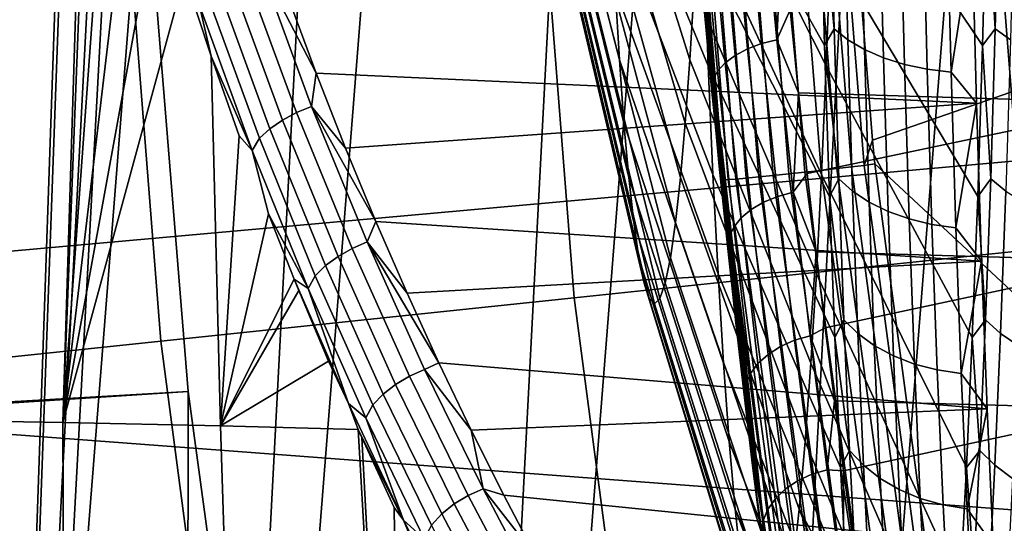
# Model space of a CAD drawing. Header units: metres. Extents: x -167 to 28, y -50 to 27.
# Tile 162 of 256: x -26.104 to -24.359, y -3.04 to -2.148. Entities that reach past the tile are written whole.
import ezdxf

# ---------------------------------------------------------------- set-up
doc = ezdxf.new("R2010")
doc.units = ezdxf.units.M
doc.layers.add('solid_12_065_011_XXX', color=7, linetype='CONTINUOUS')

msp = doc.modelspace()

# ---------------------------------------------------------------- linework, layer by layer
at = {"layer": 'solid_12_065_011_XXX'}
for points in [[(-24.495947, -10.362094, 0.2), (-23.278662, 12.865782, 0.2), (-22.561016, 14.086345, 0.2)], [(-23.909811, -11.650984, 0.2), (-24.495947, -10.362094, 0.2), (-22.561016, 14.086345, 0.2)], [(-25.012678, -9.043805, 0.2), (-23.930357, 11.608726, 0.2), (-23.278662, 12.865782, 0.2)], [(-24.495947, -10.362094, 0.2), (-25.012678, -9.043805, 0.2), (-23.278662, 12.865782, 0.2)], [(-25.458511, -7.699915, 0.2), (-24.514219, 10.318798, 0.2), (-23.930357, 11.608726, 0.2)], [(-25.012678, -9.043805, 0.2), (-25.458511, -7.699915, 0.2), (-23.930357, 11.608726, 0.2)], [(-25.832178, -6.334278, 0.2), (-25.028582, 8.9997, 0.2), (-24.514219, 10.318798, 0.2)], [(-25.458511, -7.699915, 0.2), (-25.832178, -6.334278, 0.2), (-24.514219, 10.318798, 0.2)], [(-26.132654, -4.950639, 0.2), (-25.472038, 7.655047, 0.2), (-25.028582, 8.9997, 0.2)], [(-25.832178, -6.334278, 0.2), (-26.132654, -4.950639, 0.2), (-25.028582, 8.9997, 0.2)], [(-26.496019, -5.022362, 24.5), (-26.191057, -6.425861, 24.5), (-25.919666, 1.405292, 24.5), (-25.825891, 7.764438, 24.5)], [(-25.825891, 7.764438, 24.5), (-26.202644, 6.378446, 24.5), (-26.496019, -5.022362, 24.5)], [(-26.359079, -3.552933, 0.2), (-25.843319, 6.288664, 0.2), (-25.472038, 7.655047, 0.2)], [(-26.132654, -4.950639, 0.2), (-26.359079, -3.552933, 0.2), (-25.472038, 7.655047, 0.2)], [(-26.359079, -3.552933, 0.2), (-26.510803, -2.145186, 0.2), (-25.843319, 6.288664, 0.2)], [(-26.191057, -6.425861, 24.5), (-25.957735, 0, 24.5), (-25.919666, 1.405292, 24.5)], [(-26.191057, -6.425861, 24.5), (-25.919666, -1.405292, 24.5), (-25.957735, 0, 24.5)], [(-21.567163, -1.076086, 157.758667), (-28.06546, -1.642213, 159.35437), (-28.086147, -2.734259, 159.271271), (-21.582394, -2.150692, 157.697556)], [(-24.607063, -2.405868, 132.496918), (-24.629814, -2.408588, 132.478912), (-24.727327, -1.20545, 132.465454), (-24.704464, -1.204077, 132.48349)], [(-24.704464, -1.204077, 132.48349), (-24.685535, -1.202729, 132.5056), (-24.592699, -2.361519, 132.518402), (-24.607063, -2.405868, 132.496918)], [(-24.592699, -2.361519, 132.518402), (-24.685535, -1.202729, 132.5056), (-23.812969, -2.090194, 133.605698)], [(-24.848269, -2.431178, 132.548462), (-24.85663, -2.431675, 132.57637), (-24.955082, -1.217025, 132.562866), (-24.946711, -1.216785, 132.534958)], [(-24.955082, -1.217025, 132.562866), (-24.859476, -2.431451, 132.605377), (-24.863871, -2.390424, 132.604782)], [(-24.85663, -2.431675, 132.57637), (-24.859476, -2.431451, 132.605377), (-24.955082, -1.217025, 132.562866)], [(-24.955082, -1.217025, 132.562866), (-24.863871, -2.390424, 132.604782), (-24.919674, -1.789582, 132.597198)], [(-24.834702, -2.430088, 132.52269), (-24.848269, -2.431178, 132.548462), (-24.946711, -1.216785, 132.534958), (-24.933107, -1.216245, 132.509186)], [(-24.816442, -2.428446, 132.500046), (-24.834702, -2.430088, 132.52269), (-24.933107, -1.216245, 132.509186), (-24.914785, -1.215427, 132.486542)], [(-24.794178, -2.426312, 132.481369), (-24.816442, -2.428446, 132.500046), (-24.914785, -1.215427, 132.486542), (-24.892437, -1.21436, 132.46785)], [(-24.768751, -2.423769, 132.467361), (-24.794178, -2.426312, 132.481369), (-24.892437, -1.21436, 132.46785), (-24.866905, -1.213086, 132.453857)], [(-24.741119, -2.420912, 132.458572), (-24.768751, -2.423769, 132.467361), (-24.866905, -1.213086, 132.453857), (-24.839153, -1.211653, 132.445068)], [(-24.712324, -2.417848, 132.455307), (-24.741119, -2.420912, 132.458572), (-24.839153, -1.211653, 132.445068), (-24.810232, -1.210113, 132.441818)], [(-24.683456, -2.414694, 132.457703), (-24.712324, -2.417848, 132.455307), (-24.810232, -1.210113, 132.441818), (-24.781229, -1.208527, 132.444229)], [(-24.655602, -2.411568, 132.465668), (-24.683456, -2.414694, 132.457703), (-24.781229, -1.208527, 132.444229), (-24.753242, -1.206953, 132.452209)], [(-24.629814, -2.408588, 132.478912), (-24.655602, -2.411568, 132.465668), (-24.753242, -1.206953, 132.452209), (-24.727327, -1.20545, 132.465454)], [(-25.224829, -1.321977, 130.388458), (-25.121071, -2.640331, 130.388458), (-24.324312, -2.556588, 131.643692), (-24.424778, -1.280048, 131.643692)], [(-23.813595, -2.351494, 132.402039), (-23.813549, -1.571342, 132.490585), (-24.424778, -1.280048, 131.643692), (-24.324312, -2.556588, 131.643692)], [(-25.121071, -2.640331, 130.388458), (-25.224829, -1.321977, 130.388458), (-25.960604, -1.360538, 129.094391), (-25.853821, -2.717346, 129.094391)], [(-25.853821, -2.717346, 129.094391), (-25.960604, -1.360538, 129.094391), (-26.630232, -1.395631, 127.764793), (-26.520695, -2.787437, 127.764793)], [(-27.043774, -2.886362, 111.5), (-27.15901, -1.443876, 111.5), (-25.919666, -1.405294, 111.5), (-25.805567, -2.806533, 111.5)], [(-25.919666, -1.405288, 111), (-26.96188, -1.434123, 111), (-26.847397, -2.866532, 111), (-25.805571, -2.806523, 111)], [(-25.919666, -1.405288, 25), (-25.805571, -2.806523, 25), (-26.847397, -2.866532, 25), (-26.96188, -1.434123, 25)], [(-26.191057, -6.425861, 24.5), (-25.811825, -7.811075, 24.5), (-25.805569, -2.806528, 24.5), (-25.919666, -1.405292, 24.5)], [(-25.805567, -2.806533, 111.5), (-25.919666, -1.405294, 111.5), (-25.919666, -1.405288, 111), (-25.805571, -2.806523, 111)], [(-25.919666, -1.405292, 24.5), (-25.805569, -2.806528, 24.5), (-25.805571, -2.806523, 25), (-25.919666, -1.405288, 25)], [(-26.340813, -2.85577, 148.049179), (-26.284731, -1.43557, 147.764389), (-25.983158, -1.43883, 147.200974), (-26.027712, -2.861365, 147.509369)], [(-25.973734, -1.480554, 147.186493), (-26.027712, -2.861365, 147.509369), (-25.983158, -1.43883, 147.200974)], [(-25.973734, -1.480554, 147.186493), (-25.937904, -1.629548, 147.130905), (-26.027712, -2.861365, 147.509369)], [(-24.677423, -2.193707, 146.561325), (-24.684938, -1.910548, 146.735504), (-24.904018, -1.566775, 146.200653), (-24.898016, -1.800502, 146.061508)], [(-24.39765, -2.193716, 140.075928), (-24.660465, -1.800502, 140.554886), (-24.654463, -1.566775, 140.415741), (-24.390135, -1.910557, 139.901749)], [(-25.187569, -1.576547, 144.518799), (-25.181776, -1.672493, 144.384537), (-25.041164, -2.219186, 144.748108), (-25.048849, -2.091877, 144.926254)], [(-25.087587, -1.672493, 142.201187), (-25.081797, -1.576547, 142.066925), (-24.908503, -2.091877, 141.672928), (-24.916187, -2.219186, 141.851074)], [(-25.937904, -1.629548, 147.130905), (-25.898922, -1.777492, 147.069443), (-26.027712, -2.861365, 147.509369)], [(-25.068834, -1.628174, 145.389526), (-25.062731, -1.795358, 145.248062), (-24.883623, -2.229548, 145.727875), (-24.891203, -2.021931, 145.903549)], [(-24.894621, -1.795358, 141.35112), (-24.888517, -1.628174, 141.209656), (-24.667278, -2.021931, 140.71283), (-24.674856, -2.229548, 140.888504)], [(-25.181776, -1.672493, 144.384537), (-25.175663, -1.757015, 144.242828), (-25.033052, -2.331336, 144.560074), (-25.041164, -2.219186, 144.748108)], [(-25.093702, -1.757015, 142.342896), (-25.087587, -1.672493, 142.201187), (-24.916187, -2.219186, 141.851074), (-24.924299, -2.331336, 142.039108)], [(-25.175663, -1.757015, 144.242828), (-25.16927, -1.829534, 144.09462), (-25.024569, -2.42756, 144.363419), (-25.033052, -2.331336, 144.560074)], [(-25.100096, -1.829534, 142.491104), (-25.093702, -1.757015, 142.342896), (-24.924299, -2.331336, 142.039108), (-24.932783, -2.42756, 142.235748)], [(-25.898922, -1.777492, 147.069443), (-25.856924, -1.924228, 147.002045), (-26.027712, -2.861365, 147.509369)], [(-25.062731, -1.795358, 145.248062), (-25.056055, -1.950279, 145.093277), (-24.875332, -2.421935, 145.535675), (-24.883623, -2.229548, 145.727875)], [(-24.919674, -1.789582, 132.597198), (-24.863871, -2.390424, 132.604782), (-24.899719, -2.01399, 135.130875)], [(-24.901299, -1.950279, 141.505905), (-24.894621, -1.795358, 141.35112), (-24.674856, -2.229548, 140.888504), (-24.683149, -2.421935, 141.080719)], [(-24.668901, -2.46106, 146.36377), (-24.677423, -2.193707, 146.561325), (-24.898016, -1.800502, 146.061508), (-24.891203, -2.021931, 145.903549)], [(-24.406172, -2.461066, 140.273468), (-24.667278, -2.021931, 140.71283), (-24.660465, -1.800502, 140.554886), (-24.39765, -2.193716, 140.075928)], [(-25.16927, -1.829534, 144.09462), (-25.16264, -1.889556, 143.940948), (-25.015772, -2.507201, 144.159515), (-25.024569, -2.42756, 144.363419)], [(-25.106724, -1.889556, 142.644775), (-25.100096, -1.829534, 142.491104), (-24.932783, -2.42756, 142.235748), (-24.94158, -2.507201, 142.439667)], [(-24.660397, -2.163845, 146.628418), (-24.667612, -1.88295, 146.795639), (-24.684938, -1.910548, 146.735504)], [(-24.636221, -2.183338, 146.659317), (-24.643499, -1.899913, 146.828049), (-24.667612, -1.88295, 146.795639), (-24.660397, -2.163845, 146.628418)], [(-24.367693, -1.88295, 139.843323), (-24.374907, -2.163845, 140.010544), (-24.390135, -1.910557, 139.901749)], [(-24.340881, -1.899913, 139.81311), (-24.34816, -2.183338, 139.981827), (-24.374907, -2.163845, 140.010544), (-24.367693, -1.88295, 139.843323)], [(-25.16264, -1.889556, 143.940948), (-25.155819, -1.93667, 143.782837), (-25.006723, -2.569715, 143.949722), (-25.015772, -2.507201, 144.159515)], [(-25.113544, -1.93667, 142.802887), (-25.106724, -1.889556, 142.644775), (-24.94158, -2.507201, 142.439667), (-24.95063, -2.569715, 142.64946)], [(-24.761923, -2.183426, 139.83223), (-24.788637, -1.899107, 139.667709), (-24.815914, -1.905203, 139.660461), (-24.789196, -2.190215, 139.825638)], [(-24.752693, -1.980188, 139.715897), (-24.788637, -1.899107, 139.667709), (-24.761923, -2.183426, 139.83223)], [(-24.606983, -2.200593, 146.687012), (-24.614319, -1.914928, 146.857071), (-24.643499, -1.899913, 146.828049), (-24.636221, -2.183338, 146.659317)], [(-24.814236, -2.199572, 139.814636), (-24.840942, -1.913518, 139.648621), (-24.862762, -1.923737, 139.63266), (-24.836077, -2.211143, 139.799652)], [(-24.789196, -2.190215, 139.825638), (-24.815914, -1.905203, 139.660461), (-24.840942, -1.913518, 139.648621), (-24.814236, -2.199572, 139.814636)], [(-24.660397, -2.163845, 146.628418), (-24.684938, -1.910548, 146.735504), (-24.677423, -2.193707, 146.561325)], [(-24.573305, -2.215241, 146.710907), (-24.58069, -1.927675, 146.882095), (-24.614319, -1.914928, 146.857071), (-24.606983, -2.200593, 146.687012)], [(-24.374907, -2.163845, 140.010544), (-24.39765, -2.193716, 140.075928), (-24.390135, -1.910557, 139.901749)], [(-25.856924, -1.924228, 147.002045), (-25.812111, -2.069337, 146.92868), (-26.027712, -2.861365, 147.509369)], [(-25.155819, -1.93667, 143.782837), (-25.148855, -1.970555, 143.621384), (-24.99748, -2.614676, 143.735489), (-25.006723, -2.569715, 143.949722)], [(-25.12051, -1.970555, 142.96434), (-25.113544, -1.93667, 142.802887), (-24.95063, -2.569715, 142.64946), (-24.959871, -2.614676, 142.863678)], [(-24.85391, -2.224499, 139.781235), (-24.880566, -1.935482, 139.613144), (-24.89369, -1.948317, 139.59082), (-24.867069, -2.239144, 139.760071)], [(-24.836077, -2.211143, 139.799652), (-24.862762, -1.923737, 139.63266), (-24.880566, -1.935482, 139.613144), (-24.85391, -2.224499, 139.781235)], [(-24.535908, -2.226971, 146.730499), (-24.543331, -1.937882, 146.902588), (-24.58069, -1.927675, 146.882095), (-24.573305, -2.215241, 146.710907)], [(-25.056055, -1.950279, 145.093277), (-25.048849, -2.091877, 144.926254), (-24.866385, -2.597777, 145.328247), (-24.875332, -2.421935, 145.535675)], [(-24.908503, -2.091877, 141.672928), (-24.901299, -1.950279, 141.505905), (-24.683149, -2.421935, 141.080719), (-24.692097, -2.597777, 141.288147)], [(-24.867069, -2.239144, 139.760071), (-24.89369, -1.948317, 139.59082), (-24.901648, -1.961764, 139.566498), (-24.875069, -2.254535, 139.736938)], [(-24.495586, -2.235532, 146.745346), (-24.50304, -1.945332, 146.918106), (-24.543331, -1.937882, 146.902588), (-24.535908, -2.226971, 146.730499)], [(-24.50304, -1.945332, 146.918106), (-24.495586, -2.235532, 146.745346), (-24.453203, -2.240741, 146.755157), (-24.460674, -1.949865, 146.928314)], [(-24.416039, -1.999549, 146.906555), (-24.460674, -1.949865, 146.928314), (-24.453203, -2.240741, 146.755157)], [(-25.148855, -1.970555, 143.621384), (-25.141792, -1.990979, 143.457687), (-24.988111, -2.641776, 143.518295), (-24.99748, -2.614676, 143.735489)], [(-25.127571, -1.990979, 143.128036), (-25.12051, -1.970555, 142.96434), (-24.959871, -2.614676, 142.863678), (-24.969242, -2.641776, 143.080887)], [(-24.875069, -2.254535, 139.736938), (-24.901648, -1.961764, 139.566498), (-24.896328, -2.066364, 139.590714)], [(-24.738426, -2.130694, 139.803818), (-24.752693, -1.980188, 139.715897), (-24.761923, -2.183426, 139.83223)], [(-24.416039, -1.999549, 146.906555), (-24.408175, -2.295897, 146.724243), (-25.578545, -2.242785, 146.709091), (-25.628292, -2.107753, 146.791565)], [(-25.141792, -1.990979, 143.457687), (-25.134682, -1.997802, 143.292862), (-24.978676, -2.65083, 143.299591), (-24.988111, -2.641776, 143.518295)], [(-25.134682, -1.997802, 143.292862), (-25.127571, -1.990979, 143.128036), (-24.969242, -2.641776, 143.080887), (-24.978676, -2.65083, 143.299591)], [(-24.792421, -2.999325, 137.677216), (-24.901022, -2.001724, 137.67746), (-24.899719, -2.01399, 135.130875), (-24.787907, -3.017796, 135.130585)], [(-24.901022, -2.001724, 137.67746), (-24.792421, -2.999325, 137.677216), (-24.878418, -2.263191, 139.700577), (-24.89209, -2.115374, 139.612411)], [(-24.115368, -2.295897, 139.936783), (-24.107504, -1.999549, 139.754486), (-24.738426, -2.130694, 139.803818), (-24.72353, -2.277552, 139.898209)], [(-24.408175, -2.295897, 146.724243), (-24.416039, -1.999549, 146.906555), (-24.453203, -2.240741, 146.755157)], [(-24.859476, -2.431451, 132.605377), (-24.791817, -2.992802, 132.614334), (-24.787907, -3.017796, 135.130585), (-24.899719, -2.01399, 135.130875)], [(-24.863871, -2.390424, 132.604782), (-24.859476, -2.431451, 132.605377), (-24.899719, -2.01399, 135.130875)], [(-24.659433, -2.710681, 146.144287), (-24.668901, -2.46106, 146.36377), (-24.891203, -2.021931, 145.903549), (-24.883623, -2.229548, 145.727875)], [(-24.41564, -2.710686, 140.492966), (-24.674856, -2.229548, 140.888504), (-24.667278, -2.021931, 140.71283), (-24.406172, -2.461066, 140.273468)], [(-25.706516, -2.058391, 146.830078), (-25.613356, -2.312386, 146.674423), (-25.638342, -2.325805, 146.680542), (-25.731678, -2.070869, 146.837372)], [(-25.679523, -2.048025, 146.827667), (-25.58654, -2.30139, 146.673035), (-25.613356, -2.312386, 146.674423), (-25.706516, -2.058391, 146.830078)], [(-25.578545, -2.242785, 146.709091), (-25.58654, -2.30139, 146.673035), (-25.679523, -2.048025, 146.827667)], [(-25.628292, -2.107753, 146.791565), (-25.578545, -2.242785, 146.709091), (-25.679523, -2.048025, 146.827667)], [(-25.764692, -2.212531, 146.84938), (-25.748291, -2.867274, 146.951004), (-26.027712, -2.861365, 147.509369), (-25.812111, -2.069337, 146.92868)], [(-25.785648, -2.120786, 146.882065), (-25.764692, -2.212531, 146.84938), (-25.812111, -2.069337, 146.92868)], [(-25.731678, -2.070869, 146.837372), (-25.638342, -2.325805, 146.680542), (-25.660566, -2.341146, 146.691147), (-25.754065, -2.084992, 146.849243)], [(-24.896328, -2.066364, 139.590714), (-24.89209, -2.115374, 139.612411), (-24.878418, -2.263191, 139.700577)], [(-24.875069, -2.254535, 139.736938), (-24.896328, -2.066364, 139.590714), (-24.878418, -2.263191, 139.700577), (-24.86985, -2.349586, 139.764587)], [(-25.754065, -2.084992, 146.849243), (-25.660566, -2.341146, 146.691147), (-25.679195, -2.357834, 146.705841), (-25.77284, -2.100231, 146.865265)], [(-25.048849, -2.091877, 144.926254), (-25.041164, -2.219186, 144.748108), (-24.85684, -2.755874, 145.107025), (-24.866385, -2.597777, 145.328247)], [(-24.916187, -2.219186, 141.851074), (-24.908503, -2.091877, 141.672928), (-24.692097, -2.597777, 141.288147), (-24.701641, -2.755874, 141.509369)], [(-24.588228, -2.403272, 132.519012), (-24.592699, -2.361519, 132.518402), (-23.812969, -2.090194, 133.605698), (-23.813046, -3.125307, 133.458755)], [(-25.77284, -2.100231, 146.865265), (-25.679195, -2.357834, 146.705841), (-25.691879, -2.379479, 146.721176), (-25.785648, -2.120786, 146.882065)], [(-25.785648, -2.120786, 146.882065), (-25.691879, -2.379479, 146.721176), (-25.764692, -2.212531, 146.84938)], [(-24.72353, -2.277552, 139.898209), (-24.738426, -2.130694, 139.803818), (-24.761923, -2.183426, 139.83223)], [(-21.607761, -3.221987, 157.595886), (-21.582394, -2.150692, 157.697556), (-28.086147, -2.734259, 159.271271)], [(-24.652208, -2.429958, 146.438583), (-24.660397, -2.163845, 146.628418), (-24.677423, -2.193707, 146.561325)], [(-24.627958, -2.451848, 146.467789), (-24.636221, -2.183338, 146.659317), (-24.660397, -2.163845, 146.628418), (-24.652208, -2.429958, 146.438583)], [(-24.374907, -2.163845, 140.010544), (-24.383097, -2.429958, 140.200363), (-24.39765, -2.193716, 140.075928)], [(-24.34816, -2.183338, 139.981827), (-24.356422, -2.451848, 140.17337), (-24.383097, -2.429958, 140.200363), (-24.374907, -2.163845, 140.010544)], [(-24.760509, -2.460908, 140.012955), (-24.789196, -2.190215, 139.825638), (-24.814236, -2.199572, 139.814636), (-24.785568, -2.471178, 140.002838)], [(-24.733234, -2.453546, 140.01886), (-24.761923, -2.183426, 139.83223), (-24.789196, -2.190215, 139.825638), (-24.760509, -2.460908, 140.012955)], [(-24.72353, -2.277552, 139.898209), (-24.761923, -2.183426, 139.83223), (-24.733234, -2.453546, 140.01886)], [(-24.652208, -2.429958, 146.438583), (-24.677423, -2.193707, 146.561325), (-24.668901, -2.46106, 146.36377)], [(-24.598656, -2.471225, 146.493973), (-24.606983, -2.200593, 146.687012), (-24.636221, -2.183338, 146.659317), (-24.627958, -2.451848, 146.467789)], [(-24.383097, -2.429958, 140.200363), (-24.406172, -2.461066, 140.273468), (-24.39765, -2.193716, 140.075928)], [(-25.764692, -2.212531, 146.84938), (-25.714878, -2.353566, 146.764069), (-25.748291, -2.867274, 146.951004)], [(-25.691879, -2.379479, 146.721176), (-25.714878, -2.353566, 146.764069), (-25.764692, -2.212531, 146.84938)], [(-24.807438, -2.483965, 139.988922), (-24.836077, -2.211143, 139.799652), (-24.85391, -2.224499, 139.781235), (-24.825306, -2.498796, 139.971695)], [(-24.785568, -2.471178, 140.002838), (-24.814236, -2.199572, 139.814636), (-24.836077, -2.211143, 139.799652), (-24.807438, -2.483965, 139.988922)], [(-24.564922, -2.487675, 146.516571), (-24.573305, -2.215241, 146.710907), (-24.606983, -2.200593, 146.687012), (-24.598656, -2.471225, 146.493973)], [(-24.527479, -2.500848, 146.535126), (-24.535908, -2.226971, 146.730499), (-24.573305, -2.215241, 146.710907), (-24.564922, -2.487675, 146.516571)], [(-25.041164, -2.219186, 144.748108), (-25.033052, -2.331336, 144.560074), (-24.846767, -2.895146, 144.873505), (-24.85684, -2.755874, 145.107025)], [(-24.924299, -2.331336, 142.039108), (-24.916187, -2.219186, 141.851074), (-24.701641, -2.755874, 141.509369), (-24.711714, -2.895146, 141.742874)], [(-24.649086, -2.940771, 145.904434), (-24.659433, -2.710681, 146.144287), (-24.883623, -2.229548, 145.727875), (-24.875332, -2.421935, 145.535675)], [(-24.825306, -2.498796, 139.971695), (-24.85391, -2.224499, 139.781235), (-24.867069, -2.239144, 139.760071), (-24.838512, -2.515119, 139.951828)], [(-24.425987, -2.94078, 140.732819), (-24.683149, -2.421935, 141.080719), (-24.674856, -2.229548, 140.888504), (-24.41564, -2.710686, 140.492966)], [(-24.487127, -2.510461, 146.54924), (-24.495586, -2.235532, 146.745346), (-24.535908, -2.226971, 146.730499), (-24.527479, -2.500848, 146.535126)], [(-25.578545, -2.242785, 146.709091), (-25.526665, -2.375503, 146.620758), (-25.58654, -2.30139, 146.673035)], [(-24.408175, -2.295897, 146.724243), (-25.526665, -2.375503, 146.620758), (-25.578545, -2.242785, 146.709091)], [(-24.838512, -2.515119, 139.951828), (-24.867069, -2.239144, 139.760071), (-24.875069, -2.254535, 139.736938), (-24.846561, -2.532328, 139.930038)], [(-24.495586, -2.235532, 146.745346), (-24.487127, -2.510461, 146.54924), (-24.444723, -2.516311, 146.558594), (-24.453203, -2.240741, 146.755157)], [(-24.408175, -2.295897, 146.724243), (-24.453203, -2.240741, 146.755157), (-24.444723, -2.516311, 146.558594)], [(-24.86985, -2.349586, 139.764587), (-24.878418, -2.263191, 139.700577), (-24.792421, -2.999325, 137.677216), (-24.86422, -2.407493, 139.794724)], [(-24.846561, -2.532328, 139.930038), (-24.875069, -2.254535, 139.736938), (-24.86985, -2.349586, 139.764587)], [(-24.708109, -2.420466, 139.998901), (-24.72353, -2.277552, 139.898209), (-24.733234, -2.453546, 140.01886)], [(-24.115368, -2.295897, 139.936783), (-24.72353, -2.277552, 139.898209), (-24.708109, -2.420466, 139.998901)], [(-25.58654, -2.30139, 146.673035), (-25.488243, -2.541432, 146.50148), (-25.514921, -2.552836, 146.501877), (-25.613356, -2.312386, 146.674423)], [(-25.472828, -2.505548, 146.526627), (-25.488243, -2.541432, 146.50148), (-25.58654, -2.30139, 146.673035)], [(-25.526665, -2.375503, 146.620758), (-25.472828, -2.505548, 146.526627), (-25.58654, -2.30139, 146.673035)], [(-24.408175, -2.295897, 146.724243), (-24.399256, -2.575702, 146.517502), (-25.472828, -2.505548, 146.526627), (-25.526665, -2.375503, 146.620758)], [(-24.124289, -2.575702, 140.143539), (-24.115368, -2.295897, 139.936783), (-24.708109, -2.420466, 139.998901), (-24.692316, -2.559141, 140.105713)], [(-24.399256, -2.575702, 146.517502), (-24.408175, -2.295897, 146.724243), (-24.444723, -2.516311, 146.558594)], [(-25.613356, -2.312386, 146.674423), (-25.514921, -2.552836, 146.501877), (-25.539772, -2.566975, 146.506821), (-25.638342, -2.325805, 146.680542)], [(-25.638342, -2.325805, 146.680542), (-25.539772, -2.566975, 146.506821), (-25.561865, -2.583318, 146.516129), (-25.660566, -2.341146, 146.691147)], [(-25.033052, -2.331336, 144.560074), (-25.024569, -2.42756, 144.363419), (-24.836233, -3.014641, 144.629303), (-24.846767, -2.895146, 144.873505)], [(-24.932783, -2.42756, 142.235748), (-24.924299, -2.331336, 142.039108), (-24.711714, -2.895146, 141.742874), (-24.722248, -3.014641, 141.987076)], [(-25.691879, -2.379479, 146.721176), (-25.662951, -2.491976, 146.672836), (-25.748291, -2.867274, 146.951004), (-25.714878, -2.353566, 146.764069)], [(-25.660566, -2.341146, 146.691147), (-25.561865, -2.583318, 146.516129), (-25.580372, -2.601254, 146.529449), (-25.679195, -2.357834, 146.705841)], [(-24.86985, -2.349586, 139.764587), (-24.86422, -2.407493, 139.794724), (-24.849592, -2.548029, 139.894699)], [(-24.841736, -2.617997, 139.959808), (-24.86985, -2.349586, 139.764587), (-24.849592, -2.548029, 139.894699)], [(-24.846561, -2.532328, 139.930038), (-24.86985, -2.349586, 139.764587), (-24.841736, -2.617997, 139.959808)], [(-25.679195, -2.357834, 146.705841), (-25.580372, -2.601254, 146.529449), (-25.592993, -2.623828, 146.543304), (-25.691879, -2.379479, 146.721176)], [(-24.607063, -2.405868, 132.496918), (-24.592699, -2.361519, 132.518402), (-24.588228, -2.403272, 132.519012)], [(-25.691879, -2.379479, 146.721176), (-25.592993, -2.623828, 146.543304), (-25.662951, -2.491976, 146.672836)], [(-24.792421, -2.999325, 137.677216), (-24.849592, -2.548029, 139.894699), (-24.86422, -2.407493, 139.794724)], [(-24.445866, -3.600417, 132.518005), (-24.46843, -3.604439, 132.500031), (-24.629814, -2.408588, 132.478912), (-24.607063, -2.405868, 132.496918)], [(-24.607063, -2.405868, 132.496918), (-24.588228, -2.403272, 132.519012), (-24.434053, -3.55418, 132.539185), (-24.445866, -3.600417, 132.518005)], [(-23.804565, -3.470096, 133.407608), (-24.434053, -3.55418, 132.539185), (-24.588228, -2.403272, 132.519012), (-23.813046, -3.125307, 133.458755)], [(-24.637936, -3.149673, 145.64595), (-24.649086, -2.940771, 145.904434), (-24.875332, -2.421935, 145.535675), (-24.866385, -2.597777, 145.328247)], [(-24.606329, -3.626997, 132.488586), (-24.631586, -3.630798, 132.502594), (-24.794178, -2.426312, 132.481369), (-24.768751, -2.423769, 132.467361)], [(-24.578892, -3.622737, 132.479767), (-24.606329, -3.626997, 132.488586), (-24.768751, -2.423769, 132.467361), (-24.741119, -2.420912, 132.458572)], [(-24.550308, -3.618177, 132.476501), (-24.578892, -3.622737, 132.479767), (-24.741119, -2.420912, 132.458572), (-24.712324, -2.417848, 132.455307)], [(-24.692316, -2.559141, 140.105713), (-24.708109, -2.420466, 139.998901), (-24.733234, -2.453546, 140.01886)], [(-24.521656, -3.61349, 132.478867), (-24.550308, -3.618177, 132.476501), (-24.712324, -2.417848, 132.455307), (-24.683456, -2.414694, 132.457703)], [(-24.437138, -3.149684, 140.991302), (-24.692097, -2.597777, 141.288147), (-24.683149, -2.421935, 141.080719), (-24.425987, -2.94078, 140.732819)], [(-24.494017, -3.608852, 132.486816), (-24.521656, -3.61349, 132.478867), (-24.683456, -2.414694, 132.457703), (-24.655602, -2.411568, 132.465668)], [(-24.46843, -3.604439, 132.500031), (-24.494017, -3.608852, 132.486816), (-24.655602, -2.411568, 132.465668), (-24.629814, -2.408588, 132.478912)], [(-25.024569, -2.42756, 144.363419), (-25.015772, -2.507201, 144.159515), (-24.825308, -3.113542, 144.376083), (-24.836233, -3.014641, 144.629303)], [(-24.94158, -2.507201, 142.439667), (-24.932783, -2.42756, 142.235748), (-24.722248, -3.014641, 141.987076), (-24.733173, -3.113542, 142.240311)], [(-24.85663, -2.431675, 132.57637), (-24.791817, -2.992802, 132.614334), (-24.859476, -2.431451, 132.605377)], [(-24.685366, -3.638126, 132.569672), (-24.693707, -3.638902, 132.59758), (-24.85663, -2.431675, 132.57637), (-24.848269, -2.431178, 132.548462)], [(-24.85663, -2.431675, 132.57637), (-24.696585, -3.638663, 132.626556), (-24.703388, -3.596384, 132.625702)], [(-24.693707, -3.638902, 132.59758), (-24.696585, -3.638663, 132.626556), (-24.85663, -2.431675, 132.57637)], [(-24.85663, -2.431675, 132.57637), (-24.703388, -3.596384, 132.625702), (-24.791817, -2.992802, 132.614334)], [(-24.671864, -3.636469, 132.543915), (-24.685366, -3.638126, 132.569672), (-24.848269, -2.431178, 132.548462), (-24.834702, -2.430088, 132.52269)], [(-24.653709, -3.633996, 132.521271), (-24.671864, -3.636469, 132.543915), (-24.834702, -2.430088, 132.52269), (-24.816442, -2.428446, 132.500046)], [(-24.631586, -3.630798, 132.502594), (-24.653709, -3.633996, 132.521271), (-24.816442, -2.428446, 132.500046), (-24.794178, -2.426312, 132.481369)], [(-24.643101, -2.679472, 146.227463), (-24.652208, -2.429958, 146.438583), (-24.668901, -2.46106, 146.36377)], [(-24.618769, -2.70361, 146.254745), (-24.627958, -2.451848, 146.467789), (-24.652208, -2.429958, 146.438583), (-24.643101, -2.679472, 146.227463)], [(-24.383097, -2.429958, 140.200363), (-24.392204, -2.679472, 140.411499), (-24.406172, -2.461066, 140.273468)], [(-24.356422, -2.451848, 140.17337), (-24.365612, -2.70361, 140.386398), (-24.392204, -2.679472, 140.411499), (-24.383097, -2.429958, 140.200363)], [(-24.703329, -2.707822, 140.226379), (-24.733234, -2.453546, 140.01886), (-24.760509, -2.460908, 140.012955), (-24.730616, -2.71564, 140.221146)], [(-24.692316, -2.559141, 140.105713), (-24.733234, -2.453546, 140.01886), (-24.703329, -2.707822, 140.226379)], [(-24.589392, -2.724977, 146.279251), (-24.598656, -2.471225, 146.493973), (-24.627958, -2.451848, 146.467789), (-24.618769, -2.70361, 146.254745)], [(-24.324972, -2.471225, 140.149811), (-24.334234, -2.724977, 140.364517), (-24.365612, -2.70361, 140.386398), (-24.356422, -2.451848, 140.17337)], [(-24.755699, -2.72669, 140.211975), (-24.785568, -2.471178, 140.002838), (-24.807438, -2.483965, 139.988922), (-24.777605, -2.740553, 140.199188)], [(-24.730616, -2.71564, 140.221146), (-24.760509, -2.460908, 140.012955), (-24.785568, -2.471178, 140.002838), (-24.755699, -2.72669, 140.211975)], [(-24.643101, -2.679472, 146.227463), (-24.668901, -2.46106, 146.36377), (-24.659433, -2.710681, 146.144287)], [(-24.555597, -2.743116, 146.30043), (-24.564922, -2.487675, 146.516571), (-24.598656, -2.471225, 146.493973), (-24.589392, -2.724977, 146.279251)], [(-24.392204, -2.679472, 140.411499), (-24.41564, -2.710686, 140.492966), (-24.406172, -2.461066, 140.273468)], [(-25.662951, -2.491976, 146.672836), (-25.617401, -2.607255, 146.590744), (-25.748291, -2.867274, 146.951004)], [(-25.592993, -2.623828, 146.543304), (-25.617401, -2.607255, 146.590744), (-25.662951, -2.491976, 146.672836)], [(-24.777605, -2.740553, 140.199188), (-24.807438, -2.483965, 139.988922), (-24.825306, -2.498796, 139.971695), (-24.795519, -2.756715, 140.183258)], [(-24.518106, -2.757641, 146.317841), (-24.527479, -2.500848, 146.535126), (-24.564922, -2.487675, 146.516571), (-24.555597, -2.743116, 146.30043)], [(-25.472828, -2.505548, 146.526627), (-25.417439, -2.632489, 146.426834), (-25.488243, -2.541432, 146.50148)], [(-24.399256, -2.575702, 146.517502), (-25.417439, -2.632489, 146.426834), (-25.472828, -2.505548, 146.526627)], [(-25.015772, -2.507201, 144.159515), (-25.006723, -2.569715, 143.949722), (-24.81407, -3.191175, 144.115555), (-24.825308, -3.113542, 144.376083)], [(-24.95063, -2.569715, 142.64946), (-24.94158, -2.507201, 142.439667), (-24.733173, -3.113542, 142.240311), (-24.744411, -3.191175, 142.500824)], [(-24.795519, -2.756715, 140.183258), (-24.825306, -2.498796, 139.971695), (-24.838512, -2.515119, 139.951828), (-24.808777, -2.774575, 140.164795)], [(-24.477716, -2.768241, 146.331116), (-24.487127, -2.510461, 146.54924), (-24.527479, -2.500848, 146.535126), (-24.518106, -2.757641, 146.317841)], [(-24.487127, -2.510461, 146.54924), (-24.477716, -2.768241, 146.331116), (-24.435291, -2.774692, 146.339951), (-24.444723, -2.516311, 146.558594)], [(-24.808777, -2.774575, 140.164795), (-24.838512, -2.515119, 139.951828), (-24.846561, -2.532328, 139.930038), (-24.816883, -2.79347, 140.14447)], [(-24.399256, -2.575702, 146.517502), (-24.444723, -2.516311, 146.558594), (-24.435291, -2.774692, 146.339951)], [(-25.488243, -2.541432, 146.50148), (-25.386414, -2.767431, 146.313721), (-25.413, -2.779042, 146.313187), (-25.514921, -2.552836, 146.501877)], [(-25.360947, -2.755778, 146.321655), (-25.386414, -2.767431, 146.313721), (-25.488243, -2.541432, 146.50148)], [(-25.417439, -2.632489, 146.426834), (-25.360947, -2.755778, 146.321655), (-25.488243, -2.541432, 146.50148)], [(-24.816883, -2.79347, 140.14447), (-24.846561, -2.532328, 139.930038), (-24.841736, -2.617997, 139.959808)], [(-25.514921, -2.552836, 146.501877), (-25.413, -2.779042, 146.313187), (-25.437756, -2.793692, 146.316986), (-25.539772, -2.566975, 146.506821)], [(-25.121071, -2.640331, 130.388458), (-24.94846, -3.951448, 130.388458), (-24.157175, -3.826121, 131.643692), (-24.324312, -2.556588, 131.643692)], [(-24.841736, -2.617997, 139.959808), (-24.849592, -2.548029, 139.894699), (-24.792421, -2.999325, 137.677216), (-24.834631, -2.684622, 140.000427)], [(-24.676235, -2.693301, 140.21846), (-24.692316, -2.559141, 140.105713), (-24.703329, -2.707822, 140.226379)], [(-24.124289, -2.575702, 140.143539), (-24.692316, -2.559141, 140.105713), (-24.676235, -2.693301, 140.21846)], [(-25.539772, -2.566975, 146.506821), (-25.437756, -2.793692, 146.316986), (-25.459749, -2.810834, 146.324997), (-25.561865, -2.583318, 146.516129)], [(-24.399256, -2.575702, 146.517502), (-24.389347, -2.836949, 146.287781), (-25.360947, -2.755778, 146.321655), (-25.417439, -2.632489, 146.426834)], [(-25.006723, -2.569715, 143.949722), (-24.99748, -2.614676, 143.735489), (-24.802593, -3.24701, 143.849518), (-24.81407, -3.191175, 144.115555)], [(-24.959871, -2.614676, 142.863678), (-24.95063, -2.569715, 142.64946), (-24.744411, -3.191175, 142.500824), (-24.755888, -3.24701, 142.766861)], [(-24.134197, -2.836949, 140.373245), (-24.124289, -2.575702, 140.143539), (-24.676235, -2.693301, 140.21846), (-24.660015, -2.822664, 140.336929)], [(-24.389347, -2.836949, 146.287781), (-24.399256, -2.575702, 146.517502), (-24.435291, -2.774692, 146.339951)], [(-25.561865, -2.583318, 146.516129), (-25.459749, -2.810834, 146.324997), (-25.478163, -2.829825, 146.336914), (-25.580372, -2.601254, 146.529449)], [(-24.626062, -3.335882, 145.370712), (-24.637936, -3.149673, 145.64595), (-24.866385, -2.597777, 145.328247), (-24.85684, -2.755874, 145.107025)], [(-24.449011, -3.335892, 141.266556), (-24.701641, -2.755874, 141.509369), (-24.692097, -2.597777, 141.288147), (-24.437138, -3.149684, 140.991302)], [(-25.617401, -2.607255, 146.590744), (-25.609167, -2.627533, 146.575684), (-25.748291, -2.867274, 146.951004)], [(-25.521332, -2.827567, 146.408966), (-25.609167, -2.627533, 146.575684), (-25.617401, -2.607255, 146.590744)], [(-25.592993, -2.623828, 146.543304), (-25.521332, -2.827567, 146.408966), (-25.617401, -2.607255, 146.590744)], [(-25.580372, -2.601254, 146.529449), (-25.478163, -2.829825, 146.336914), (-25.490776, -2.85318, 146.349289), (-25.592993, -2.623828, 146.543304)], [(-24.99748, -2.614676, 143.735489), (-24.988111, -2.641776, 143.518295), (-24.790956, -3.280663, 143.579788), (-24.802593, -3.24701, 143.849518)], [(-24.969242, -2.641776, 143.080887), (-24.959871, -2.614676, 142.863678), (-24.755888, -3.24701, 142.766861), (-24.767525, -3.280663, 143.036606)], [(-25.609167, -2.627533, 146.575684), (-25.556986, -2.752465, 146.478622), (-25.748291, -2.867274, 146.951004)], [(-25.521332, -2.827567, 146.408966), (-25.556986, -2.752465, 146.478622), (-25.609167, -2.627533, 146.575684)], [(-25.592993, -2.623828, 146.543304), (-25.490776, -2.85318, 146.349289), (-25.521332, -2.827567, 146.408966)], [(-24.841736, -2.617997, 139.959808), (-24.834631, -2.684622, 140.000427), (-24.819454, -2.816886, 140.111603)], [(-24.812716, -2.870109, 140.175079), (-24.841736, -2.617997, 139.959808), (-24.819454, -2.816886, 140.111603)], [(-24.816883, -2.79347, 140.14447), (-24.841736, -2.617997, 139.959808), (-24.812716, -2.870109, 140.175079)], [(-24.94846, -3.951448, 130.388458), (-25.121071, -2.640331, 130.388458), (-25.853821, -2.717346, 129.094391), (-25.676174, -4.066707, 129.094391)], [(-24.988111, -2.641776, 143.518295), (-24.978676, -2.65083, 143.299591), (-24.77924, -3.291907, 143.308197), (-24.790956, -3.280663, 143.579788)], [(-24.978676, -2.65083, 143.299591), (-24.969242, -2.641776, 143.080887), (-24.767525, -3.280663, 143.036606), (-24.77924, -3.291907, 143.308197)], [(-24.792421, -2.999325, 137.677216), (-24.819454, -2.816886, 140.111603), (-24.834631, -2.684622, 140.000427)], [(-24.633135, -2.910682, 145.99646), (-24.643101, -2.679472, 146.227463), (-24.659433, -2.710681, 146.144287)], [(-24.608713, -2.936903, 146.021667), (-24.618769, -2.70361, 146.254745), (-24.643101, -2.679472, 146.227463), (-24.633135, -2.910682, 145.99646)], [(-24.392204, -2.679472, 140.411499), (-24.40217, -2.910682, 140.642502), (-24.41564, -2.710686, 140.492966)], [(-24.365612, -2.70361, 140.386398), (-24.375668, -2.936903, 140.619476), (-24.40217, -2.910682, 140.642502), (-24.392204, -2.679472, 140.411499)], [(-24.660015, -2.822664, 140.336929), (-24.676235, -2.693301, 140.21846), (-24.703329, -2.707822, 140.226379)], [(-24.579258, -2.960114, 146.044327), (-24.589392, -2.724977, 146.279251), (-24.618769, -2.70361, 146.254745), (-24.608713, -2.936903, 146.021667)], [(-24.334234, -2.724977, 140.364517), (-24.34437, -2.960114, 140.599442), (-24.375668, -2.936903, 140.619476), (-24.365612, -2.70361, 140.386398)], [(-25.676174, -4.066707, 129.094391), (-25.853821, -2.717346, 129.094391), (-26.520695, -2.787437, 127.764793), (-26.338465, -4.171603, 127.764793)], [(-24.700327, -2.952941, 140.448868), (-24.730616, -2.71564, 140.221146), (-24.755699, -2.72669, 140.211975), (-24.725445, -2.964644, 140.440643)], [(-24.673023, -2.944782, 140.453415), (-24.703329, -2.707822, 140.226379), (-24.730616, -2.71564, 140.221146), (-24.700327, -2.952941, 140.448868)], [(-24.660015, -2.822664, 140.336929), (-24.703329, -2.707822, 140.226379), (-24.673023, -2.944782, 140.453415)], [(-24.633135, -2.910682, 145.99646), (-24.659433, -2.710681, 146.144287), (-24.649086, -2.940771, 145.904434)], [(-24.40217, -2.910682, 140.642502), (-24.425987, -2.94078, 140.732819), (-24.41564, -2.710686, 140.492966)], [(-21.64319, -4.28839, 157.453918), (-21.607761, -3.221987, 157.595886), (-28.086147, -2.734259, 159.271271), (-28.117125, -3.822129, 159.146973)], [(-24.725445, -2.964644, 140.440643), (-24.755699, -2.72669, 140.211975), (-24.777605, -2.740553, 140.199188), (-24.747395, -2.979444, 140.429031)], [(-24.545397, -2.979818, 146.06395), (-24.555597, -2.743116, 146.30043), (-24.589392, -2.724977, 146.279251), (-24.579258, -2.960114, 146.044327)], [(-25.521332, -2.827567, 146.408966), (-25.503841, -2.873915, 146.376709), (-25.748291, -2.867274, 146.951004), (-25.556986, -2.752465, 146.478622)], [(-25.360947, -2.755778, 146.321655), (-25.303631, -2.875012, 146.211349), (-25.386414, -2.767431, 146.313721)], [(-24.389347, -2.836949, 146.287781), (-25.303631, -2.875012, 146.211349), (-25.360947, -2.755778, 146.321655)], [(-24.61355, -3.498055, 145.080673), (-24.626062, -3.335882, 145.370712), (-24.85684, -2.755874, 145.107025), (-24.846767, -2.895146, 144.873505)], [(-24.765364, -2.996791, 140.414474), (-24.795519, -2.756715, 140.183258), (-24.808777, -2.774575, 140.164795), (-24.778681, -3.016042, 140.397507)], [(-24.747395, -2.979444, 140.429031), (-24.777605, -2.740553, 140.199188), (-24.795519, -2.756715, 140.183258), (-24.765364, -2.996791, 140.414474)], [(-24.461523, -3.498064, 141.55658), (-24.711714, -2.895146, 141.742874), (-24.701641, -2.755874, 141.509369), (-24.449011, -3.335892, 141.266556)], [(-24.507851, -2.995596, 146.080109), (-24.518106, -2.757641, 146.317841), (-24.555597, -2.743116, 146.30043), (-24.545397, -2.979818, 146.06395)], [(-25.386414, -2.767431, 146.313721), (-25.282825, -2.978718, 146.110428), (-25.309368, -2.990354, 146.109039), (-25.413, -2.779042, 146.313187)], [(-25.303631, -2.875012, 146.211349), (-25.282825, -2.978718, 146.110428), (-25.386414, -2.767431, 146.313721)], [(-24.778681, -3.016042, 140.397507), (-24.808777, -2.774575, 140.164795), (-24.816883, -2.79347, 140.14447), (-24.786854, -3.036482, 140.378769)], [(-24.467422, -3.007112, 146.092453), (-24.477716, -2.768241, 146.331116), (-24.518106, -2.757641, 146.317841), (-24.507851, -2.995596, 146.080109)], [(-24.477716, -2.768241, 146.331116), (-24.467422, -3.007112, 146.092453), (-24.424973, -3.014119, 146.100754), (-24.435291, -2.774692, 146.339951)], [(-25.413, -2.779042, 146.313187), (-25.309368, -2.990354, 146.109039), (-25.334068, -3.005329, 146.111771), (-25.437756, -2.793692, 146.316986)], [(-24.389347, -2.836949, 146.287781), (-24.435291, -2.774692, 146.339951), (-24.424973, -3.014119, 146.100754)], [(-26.851782, -4.321879, 111.5), (-27.043774, -2.886362, 111.5), (-25.805567, -2.806533, 111.5), (-25.615776, -4.199525, 111.5)], [(-25.805571, -2.806523, 111), (-26.847397, -2.866532, 111), (-26.656717, -4.291762, 111), (-25.615767, -4.199574, 111)], [(-25.805571, -2.806523, 25), (-25.615767, -4.199574, 25), (-26.656717, -4.291762, 25), (-26.847397, -2.866532, 25)], [(-25.811825, -7.811075, 24.5), (-25.615776, -4.199527, 24.5), (-25.805569, -2.806528, 24.5)], [(-25.615776, -4.199525, 111.5), (-25.805567, -2.806533, 111.5), (-25.805571, -2.806523, 111), (-25.615767, -4.199574, 111)], [(-25.805569, -2.806528, 24.5), (-25.615776, -4.199527, 24.5), (-25.615767, -4.199574, 25), (-25.805571, -2.806523, 25)], [(-25.437756, -2.793692, 146.316986), (-25.334068, -3.005329, 146.111771), (-25.356003, -3.023081, 146.1185), (-25.459749, -2.810834, 146.324997)], [(-24.786854, -3.036482, 140.378769), (-24.816883, -2.79347, 140.14447), (-24.812716, -2.870109, 140.175079)], [(-25.459749, -2.810834, 146.324997), (-25.356003, -3.023081, 146.1185), (-25.374352, -3.042947, 146.129013), (-25.478163, -2.829825, 146.336914)], [(-24.792421, -2.999325, 137.677216), (-24.805027, -2.937564, 140.22139), (-24.819454, -2.816886, 140.111603)], [(-24.812716, -2.870109, 140.175079), (-24.819454, -2.816886, 140.111603), (-24.805027, -2.937564, 140.22139)], [(-24.643801, -2.946964, 140.460876), (-24.660015, -2.822664, 140.336929), (-24.673023, -2.944782, 140.453415)], [(-24.134197, -2.836949, 140.373245), (-24.660015, -2.822664, 140.336929), (-24.643801, -2.946964, 140.460876)], [(-25.521332, -2.827567, 146.408966), (-25.423567, -3.033937, 146.213364), (-25.503841, -2.873915, 146.376709)], [(-25.490776, -2.85318, 146.349289), (-25.423567, -3.033937, 146.213364), (-25.521332, -2.827567, 146.408966)], [(-25.478163, -2.829825, 146.336914), (-25.374352, -3.042947, 146.129013), (-25.387005, -3.066942, 146.139923), (-25.490776, -2.85318, 146.349289)], [(-24.389347, -2.836949, 146.287781), (-24.378517, -3.077756, 146.036758), (-25.246155, -2.98963, 146.09639), (-25.303631, -2.875012, 146.211349)], [(-24.145027, -3.077756, 140.624268), (-24.134197, -2.836949, 140.373245), (-24.643801, -2.946964, 140.460876), (-24.62768, -3.065951, 140.590073)], [(-24.378517, -3.077756, 146.036758), (-24.389347, -2.836949, 146.287781), (-24.424973, -3.014119, 146.100754)], [(-26.021433, -4.273106, 147.837555), (-26.376019, -4.265307, 148.397598), (-26.686331, -2.850505, 148.568481), (-26.340813, -2.85577, 148.049179)], [(-26.021433, -4.273106, 147.837555), (-26.340813, -2.85577, 148.049179), (-26.027712, -2.861365, 147.509369)], [(-26.021433, -4.273106, 147.837555), (-26.027712, -2.861365, 147.509369), (-25.748291, -2.867274, 146.951004), (-25.703207, -4.281499, 147.255219)], [(-25.490776, -2.85318, 146.349289), (-25.387005, -3.066942, 146.139923), (-25.423567, -3.033937, 146.213364)], [(-25.703207, -4.281499, 147.255219), (-25.748291, -2.867274, 146.951004), (-25.503841, -2.873915, 146.376709), (-25.422869, -4.290482, 146.652878)], [(-25.49757, -2.88789, 146.364471), (-25.422869, -4.290482, 146.652878), (-25.503841, -2.873915, 146.376709)], [(-25.423567, -3.033937, 146.213364), (-25.49757, -2.88789, 146.364471), (-25.503841, -2.873915, 146.376709)], [(-25.303631, -2.875012, 146.211349), (-25.246155, -2.98963, 146.09639), (-25.282825, -2.978718, 146.110428)], [(-24.812716, -2.870109, 140.175079), (-24.805027, -2.937564, 140.22139), (-24.788885, -3.067518, 140.349548)], [(-24.783541, -3.104554, 140.409012), (-24.812716, -2.870109, 140.175079), (-24.788885, -3.067518, 140.349548)], [(-24.786854, -3.036482, 140.378769), (-24.812716, -2.870109, 140.175079), (-24.783541, -3.104554, 140.409012)], [(-25.49757, -2.88789, 146.364471), (-25.440548, -3.011791, 146.250931), (-25.422869, -4.290482, 146.652878)], [(-25.423567, -3.033937, 146.213364), (-25.440548, -3.011791, 146.250931), (-25.49757, -2.88789, 146.364471)], [(-24.61355, -3.498055, 145.080673), (-24.846767, -2.895146, 144.873505), (-24.836233, -3.014641, 144.629303)], [(-24.461523, -3.498064, 141.55658), (-24.722248, -3.014641, 141.987076), (-24.711714, -2.895146, 141.742874)], [(-24.622381, -3.12201, 145.747177), (-24.633135, -2.910682, 145.99646), (-24.649086, -2.940771, 145.904434)], [(-24.597862, -3.150135, 145.770142), (-24.608713, -2.936903, 146.021667), (-24.633135, -2.910682, 145.99646), (-24.622381, -3.12201, 145.747177)], [(-24.40217, -2.910682, 140.642502), (-24.412924, -3.12201, 140.891785), (-24.425987, -2.94078, 140.732819)], [(-24.375668, -2.936903, 140.619476), (-24.386518, -3.150135, 140.871002), (-24.412924, -3.12201, 140.891785), (-24.40217, -2.910682, 140.642502)], [(-24.640961, -3.992857, 137.67691), (-24.700912, -3.681708, 140.223755), (-24.805027, -2.937564, 140.22139), (-24.792421, -2.999325, 137.677216)], [(-24.788885, -3.067518, 140.349548), (-24.805027, -2.937564, 140.22139), (-24.700912, -3.681708, 140.223755)], [(-24.643129, -3.16297, 140.698578), (-24.673023, -2.944782, 140.453415), (-24.700327, -2.952941, 140.448868), (-24.670458, -3.171368, 140.694702)], [(-24.643801, -2.946964, 140.460876), (-24.673023, -2.944782, 140.453415), (-24.643129, -3.16297, 140.698578)], [(-24.622381, -3.12201, 145.747177), (-24.649086, -2.940771, 145.904434), (-24.637936, -3.149673, 145.64595)], [(-24.62768, -3.065951, 140.590073), (-24.643801, -2.946964, 140.460876), (-24.643129, -3.16297, 140.698578)], [(-24.568321, -3.17503, 145.790817), (-24.579258, -2.960114, 146.044327), (-24.608713, -2.936903, 146.021667), (-24.597862, -3.150135, 145.770142)], [(-24.412924, -3.12201, 140.891785), (-24.437138, -3.149684, 140.991302), (-24.425987, -2.94078, 140.732819)], [(-24.34437, -2.960114, 140.599442), (-24.355307, -3.17503, 140.852951), (-24.386518, -3.150135, 140.871002), (-24.375668, -2.936903, 140.619476)], [(-24.695616, -3.1836, 140.687408), (-24.725445, -2.964644, 140.440643), (-24.747395, -2.979444, 140.429031), (-24.717619, -3.199199, 140.677017)], [(-24.670458, -3.171368, 140.694702), (-24.700327, -2.952941, 140.448868), (-24.725445, -2.964644, 140.440643), (-24.695616, -3.1836, 140.687408)], [(-24.534388, -3.196165, 145.808746), (-24.545397, -2.979818, 146.06395), (-24.579258, -2.960114, 146.044327), (-24.568321, -3.17503, 145.790817)], [(-25.282825, -2.978718, 146.110428), (-25.179249, -3.174623, 145.892273), (-25.205799, -3.186127, 145.890137), (-25.309368, -2.990354, 146.109039)], [(-25.18878, -3.099332, 145.977081), (-25.179249, -3.174623, 145.892273), (-25.282825, -2.978718, 146.110428)], [(-25.246155, -2.98963, 146.09639), (-25.18878, -3.099332, 145.977081), (-25.282825, -2.978718, 146.110428)], [(-24.717619, -3.199199, 140.677017), (-24.747395, -2.979444, 140.429031), (-24.765364, -2.996791, 140.414474), (-24.735649, -3.217587, 140.663879)], [(-24.496782, -3.213089, 145.823547), (-24.507851, -2.995596, 146.080109), (-24.545397, -2.979818, 146.06395), (-24.534388, -3.196165, 145.808746)], [(-25.309368, -2.990354, 146.109039), (-25.205799, -3.186127, 145.890137), (-25.230494, -3.201259, 145.891861), (-25.334068, -3.005329, 146.111771)], [(-24.378517, -3.077756, 146.036758), (-25.18878, -3.099332, 145.977081), (-25.246155, -2.98963, 146.09639)], [(-24.640961, -3.992857, 137.67691), (-24.792421, -2.999325, 137.677216), (-24.787907, -3.017796, 135.130585), (-24.632029, -4.017607, 135.130234)], [(-24.791817, -2.992802, 132.614334), (-24.703388, -3.596384, 132.625702), (-24.787907, -3.017796, 135.130585)], [(-24.735649, -3.217587, 140.663879), (-24.765364, -2.996791, 140.414474), (-24.778681, -3.016042, 140.397507), (-24.749035, -3.23808, 140.648499)], [(-24.456312, -3.225441, 145.834915), (-24.467422, -3.007112, 146.092453), (-24.507851, -2.995596, 146.080109), (-24.496782, -3.213089, 145.823547)], [(-25.423567, -3.033937, 146.213364), (-25.38339, -3.130717, 146.132782), (-25.422869, -4.290482, 146.652878), (-25.440548, -3.011791, 146.250931)], [(-25.334068, -3.005329, 146.111771), (-25.230494, -3.201259, 145.891861), (-25.252407, -3.219452, 145.897385), (-25.356003, -3.023081, 146.1185)], [(-24.600491, -3.635026, 144.777954), (-24.836233, -3.014641, 144.629303), (-24.825308, -3.113542, 144.376083)], [(-24.586145, -3.622997, 144.907196), (-24.61355, -3.498055, 145.080673), (-24.836233, -3.014641, 144.629303), (-24.600491, -3.635026, 144.777954)], [(-24.703388, -3.596384, 132.625702), (-24.696585, -3.638663, 132.626556), (-24.632029, -4.017607, 135.130234), (-24.787907, -3.017796, 135.130585)], [(-24.749035, -3.23808, 140.648499), (-24.778681, -3.016042, 140.397507), (-24.786854, -3.036482, 140.378769), (-24.75728, -3.259917, 140.631439)], [(-24.474583, -3.635032, 141.859314), (-24.733173, -3.113542, 142.240311), (-24.722248, -3.014641, 141.987076)], [(-24.44916, -3.622997, 141.731766), (-24.474583, -3.635032, 141.859314), (-24.722248, -3.014641, 141.987076), (-24.461523, -3.498064, 141.55658)], [(-24.467422, -3.007112, 146.092453), (-24.456312, -3.225441, 145.834915), (-24.413837, -3.232956, 145.842606), (-24.424973, -3.014119, 146.100754)], [(-24.378517, -3.077756, 146.036758), (-24.424973, -3.014119, 146.100754), (-24.413837, -3.232956, 145.842606)], [(-25.423567, -3.033937, 146.213364), (-25.325603, -3.22593, 146.004547), (-25.38339, -3.130717, 146.132782)], [(-25.387005, -3.066942, 146.139923), (-25.325603, -3.22593, 146.004547), (-25.423567, -3.033937, 146.213364)], [(-25.356003, -3.023081, 146.1185), (-25.252407, -3.219452, 145.897385), (-25.270723, -3.240025, 145.906494), (-25.374352, -3.042947, 146.129013)], [(-24.75728, -3.259917, 140.631439), (-24.786854, -3.036482, 140.378769), (-24.783541, -3.104554, 140.409012)]]:
    msp.add_3dface(points, dxfattribs=at)

doc.saveas('drawing.dxf')
